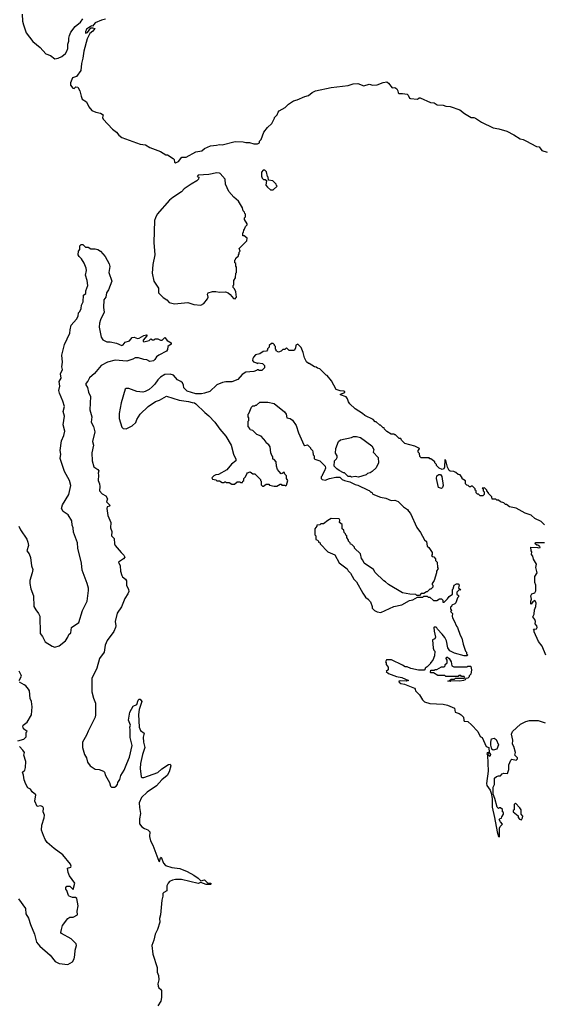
# Model space of a CAD drawing. Extents: x 1863118 to 1989590, y 394482 to 532474.
# Tile 20 of 215: x 1929496 to 1935443, y 429679 to 440853. Entities that reach past the tile are written whole.
import ezdxf

# ---------------------------------------------------------------- set-up
doc = ezdxf.new("R2010")
doc.units = 0

msp = doc.modelspace()

# ---------------------------------------------------------------- linework, layer by layer
at = {"layer": '0CON20XD'}
for points in [[(1929526, 440915), (1929530, 440835), (1929538, 440795), (1929570, 440705), (1929647, 440607), (1929729, 440539), (1929794, 440464), (1929845, 440447), (1929895, 440409), (1929934, 440416), (1929975, 440436), (1930015, 440471), (1930032, 440495), (1930042, 440525), (1930045, 440575), (1930055, 440610), (1930054, 440645), (1930064, 440674), (1930079, 440711), (1930126, 440774), (1930186, 440825), (1930215, 440864)], [(1930470, 440860), (1930425, 440848), (1930355, 440817), (1930325, 440780), (1930315, 440782), (1930300, 440775), (1930257, 440745), (1930243, 440715), (1930245, 440700), (1930265, 440708), (1930305, 440760), (1930325, 440762), (1930350, 440755), (1930326, 440724), (1930293, 440697), (1930262, 440635), (1930224, 440496), (1930213, 440415), (1930197, 440355), (1930190, 440275), (1930143, 440207), (1930097, 440193), (1930072, 440135), (1930075, 440110), (1930100, 440075), (1930115, 440072), (1930135, 440090), (1930156, 440086), (1930181, 440045), (1930194, 439986), (1930205, 439950), (1930255, 439920), (1930280, 439865), (1930314, 439824), (1930360, 439805), (1930415, 439794), (1930443, 439775), (1930436, 439745), (1930444, 439724), (1930551, 439611), (1930596, 439576), (1930624, 439544), (1930657, 439517), (1930865, 439442), (1930925, 439432), (1930975, 439402), (1931095, 439358), (1931155, 439320), (1931175, 439318), (1931239, 439279), (1931252, 439265), (1931253, 439235), (1931265, 439228), (1931300, 439245), (1931338, 439292), (1931386, 439294), (1931495, 439352), (1931565, 439363), (1931595, 439393), (1931665, 439422), (1931732, 439428), (1931765, 439438), (1931796, 439434), (1931945, 439472), (1932033, 439467), (1932065, 439458), (1932105, 439460), (1932155, 439444), (1932196, 439444), (1932218, 439455), (1932220, 439475), (1932237, 439493), (1932270, 439575), (1932311, 439629), (1932358, 439675), (1932390, 439735), (1932390, 439745), (1932420, 439775), (1932430, 439805), (1932445, 439820), (1932513, 439857), (1932550, 439895), (1932605, 439932), (1932647, 439943), (1932735, 439982), (1932775, 439992), (1932818, 440025), (1932855, 440044), (1933035, 440084), (1933225, 440106), (1933285, 440127), (1933335, 440129), (1933405, 440102), (1933465, 440121), (1933505, 440110), (1933555, 440113), (1933625, 440140), (1933665, 440147), (1933685, 440133), (1933725, 440080), (1933755, 440082), (1933778, 440068), (1933791, 440045), (1933794, 440024), (1933805, 440014), (1933845, 440016), (1933895, 440008), (1933908, 439998), (1933924, 439964), (1933935, 439959), (1934015, 439952), (1934033, 439967), (1934045, 439968), (1934163, 439913), (1934205, 439908), (1934238, 439888), (1934305, 439884), (1934335, 439870), (1934385, 439868), (1934495, 439831), (1934549, 439789), (1934623, 439743), (1934655, 439742), (1934672, 439735), (1934741, 439691), (1934875, 439626), (1934936, 439616), (1935027, 439587), (1935107, 439547), (1935180, 439500), (1935215, 439494), (1935245, 439480), (1935365, 439413), (1935395, 439410), (1935425, 439370), (1935485, 439348)], [(1931555, 437614), (1931588, 437632), (1931628, 437685), (1931637, 437705), (1931631, 437739), (1931638, 437752), (1931685, 437767), (1931725, 437769), (1931765, 437760), (1931835, 437763), (1931865, 437752), (1931886, 437736), (1931925, 437690), (1931943, 437687), (1931952, 437695), (1931957, 437705), (1931952, 437765), (1931935, 437800), (1931920, 437815), (1931920, 437835), (1931930, 437845), (1931930, 437895), (1931947, 437923), (1931950, 437975), (1931960, 437985), (1931960, 438045), (1931950, 438055), (1931950, 438085), (1931940, 438095), (1931940, 438125), (1931948, 438132), (1931952, 438148), (1931980, 438175), (1931980, 438185), (1931990, 438195), (1931990, 438215), (1932000, 438225), (1931990, 438255), (1932077, 438343), (1932080, 438375), (1932045, 438400), (1932032, 438402), (1932030, 438435), (1932038, 438442), (1932040, 438465), (1932050, 438475), (1932060, 438505), (1932080, 438525), (1932080, 438535), (1932050, 438585), (1932050, 438605), (1932060, 438615), (1932060, 438645), (1932052, 438652), (1932048, 438668), (1932033, 438683), (1932027, 438717), (1931983, 438793), (1931930, 438840), (1931873, 438905), (1931833, 438985), (1931830, 439045), (1931775, 439107), (1931765, 439113), (1931735, 439116), (1931645, 439096), (1931525, 439089), (1931512, 439075), (1931530, 439065), (1931528, 439045), (1931508, 439025), (1931442, 438985), (1931365, 438932), (1931335, 438898), (1931235, 438837), (1931196, 438804), (1931058, 438645), (1931038, 438605), (1931028, 438575), (1931018, 438325), (1931032, 438185), (1931008, 438075), (1931000, 437975), (1931020, 437885), (1931072, 437805), (1931074, 437754), (1931125, 437700), (1931168, 437675), (1931193, 437643), (1931255, 437627), (1931405, 437643), (1931475, 437620), (1931555, 437614)], [(1932375, 438922), (1932420, 438965), (1932412, 438972), (1932410, 438985), (1932370, 439025), (1932322, 439032), (1932320, 439065), (1932310, 439075), (1932300, 439125), (1932280, 439145), (1932263, 439147), (1932243, 439123), (1932244, 439076), (1932250, 439055), (1932265, 439040), (1932285, 439040), (1932298, 439028), (1932293, 438977), (1932311, 438951), (1932343, 438923), (1932375, 438922)], [(1929487, 435105), (1929507, 435065), (1929579, 434959), (1929590, 434925), (1929595, 434885), (1929577, 434825), (1929603, 434793), (1929618, 434748), (1929631, 434655), (1929644, 434615), (1929640, 434575), (1929613, 434487), (1929610, 434455), (1929623, 434395), (1929655, 434315), (1929659, 434195), (1929680, 434155), (1929712, 434115), (1929724, 434084), (1929728, 433888), (1929754, 433854), (1929784, 433794), (1929865, 433743), (1929895, 433733), (1929945, 433747), (1930015, 433804), (1930044, 433846), (1930056, 433875), (1930076, 433895), (1930086, 433955), (1930168, 434012), (1930211, 434149), (1930261, 434255), (1930279, 434375), (1930277, 434403), (1930263, 434455), (1930206, 434605), (1930198, 434685), (1930155, 434855), (1930152, 434915), (1930107, 435037), (1930104, 435085), (1930091, 435115), (1930087, 435167), (1930047, 435235), (1929992, 435272), (1929970, 435305), (1929982, 435348), (1930055, 435465), (1930077, 435565), (1930061, 435625), (1930005, 435725), (1929958, 435875), (1929964, 435924), (1929958, 435965), (1929973, 436075), (1929999, 436135), (1930011, 436185), (1929990, 436255), (1930006, 436355), (1929990, 436405), (1930006, 436465), (1929988, 436525), (1929948, 436615), (1929942, 436645), (1929952, 436695), (1929944, 436746), (1929966, 436785), (1929959, 436835), (1929981, 436885), (1929977, 436915), (1929982, 436965), (1929974, 437044), (1930005, 437167), (1930067, 437295), (1930068, 437335), (1930083, 437385), (1930143, 437455), (1930161, 437489), (1930164, 437525), (1930179, 437542), (1930194, 437575), (1930198, 437615), (1930218, 437652), (1930222, 437725), (1930246, 437745), (1930247, 437775), (1930270, 437835), (1930263, 437895), (1930245, 437955), (1930257, 438005), (1930252, 438035), (1930230, 438090), (1930199, 438139), (1930171, 438165), (1930160, 438185), (1930163, 438227), (1930180, 438245), (1930180, 438285), (1930195, 438300), (1930215, 438300), (1930245, 438270), (1930275, 438270), (1930304, 438254), (1930355, 438252), (1930385, 438244), (1930414, 438225), (1930466, 438165), (1930514, 438084), (1930521, 438051), (1930507, 437985), (1930544, 437885), (1930505, 437788), (1930482, 437755), (1930474, 437705), (1930451, 437675), (1930448, 437585), (1930455, 437535), (1930414, 437446), (1930401, 437409), (1930399, 437365), (1930422, 437252), (1930440, 437220), (1930485, 437197), (1930525, 437196), (1930595, 437182), (1930655, 437157), (1930672, 437165), (1930695, 437194), (1930742, 437208), (1930775, 437248), (1930795, 437250), (1930835, 437236), (1930855, 437239), (1930905, 437269), (1930935, 437276), (1930940, 437275), (1930940, 437265), (1930897, 437215), (1930897, 437205), (1930906, 437196), (1930965, 437213), (1930985, 437230), (1931005, 437218), (1931022, 437218), (1931035, 437230), (1931065, 437230), (1931095, 437217), (1931115, 437217), (1931145, 437247), (1931171, 437211), (1931217, 437185), (1931215, 437170), (1931178, 437145), (1931175, 437110), (1931165, 437090), (1931075, 437047), (1931052, 437028), (1931032, 436995), (1931015, 436981), (1930975, 436974), (1930942, 436992), (1930905, 436996), (1930846, 437016), (1930806, 437014), (1930780, 437000), (1930715, 436978), (1930581, 436989), (1930495, 436968), (1930423, 436927), (1930345, 436836), (1930290, 436790), (1930271, 436749), (1930247, 436725), (1930248, 436708), (1930268, 436678), (1930277, 436625), (1930299, 436575), (1930292, 436425), (1930315, 436345), (1930310, 436285), (1930333, 436235), (1930348, 436175), (1930323, 436065), (1930335, 436025), (1930317, 435937), (1930320, 435845), (1930338, 435778), (1930385, 435748), (1930394, 435735), (1930388, 435708), (1930393, 435685), (1930389, 435625), (1930403, 435585), (1930405, 435555), (1930402, 435505), (1930435, 435472), (1930475, 435451), (1930494, 435415), (1930483, 435383), (1930520, 435345), (1930515, 435332), (1930490, 435325), (1930487, 435305), (1930496, 435225), (1930531, 435145), (1930526, 435085), (1930544, 435045), (1930541, 434995), (1930568, 434965), (1930573, 434905), (1930581, 434885), (1930648, 434805), (1930681, 434775), (1930690, 434755), (1930676, 434735), (1930618, 434695), (1930637, 434655), (1930642, 434595), (1930656, 434545), (1930665, 434530), (1930699, 434505), (1930711, 434485), (1930709, 434435), (1930732, 434385), (1930736, 434365), (1930725, 434336), (1930690, 434285), (1930652, 434188), (1930605, 434119)], [(1935455, 435122), (1935417, 435157), (1935345, 435192), (1935305, 435230), (1935235, 435252), (1935135, 435308), (1935060, 435325), (1935025, 435350), (1935015, 435350), (1934995, 435370), (1934955, 435380), (1934935, 435400), (1934915, 435400), (1934905, 435410), (1934862, 435412), (1934858, 435438), (1934820, 435475), (1934820, 435485), (1934800, 435505), (1934800, 435515), (1934775, 435540), (1934750, 435535), (1934758, 435528), (1934760, 435505), (1934770, 435495), (1934770, 435465), (1934755, 435450), (1934725, 435450), (1934705, 435470), (1934695, 435470), (1934682, 435482), (1934680, 435505), (1934670, 435515), (1934668, 435528), (1934638, 435558), (1934625, 435560), (1934615, 435550), (1934605, 435550), (1934588, 435568), (1934575, 435570), (1934560, 435585), (1934558, 435618), (1934522, 435642), (1934520, 435655), (1934498, 435688), (1934475, 435690), (1934450, 435715), (1934427, 435727), (1934385, 435730), (1934375, 435738), (1934356, 435775), (1934335, 435850), (1934325, 435860), (1934320, 435775), (1934313, 435757), (1934295, 435748), (1934260, 435765), (1934230, 435795), (1934230, 435805), (1934210, 435825), (1934210, 435835), (1934165, 435870), (1934155, 435870), (1934145, 435880), (1934055, 435880), (1934040, 435895), (1934038, 435928), (1934020, 435945), (1934020, 435965), (1934038, 435982), (1934038, 435988), (1933985, 436012), (1933870, 436045), (1933832, 436082), (1933825, 436100), (1933805, 436100), (1933765, 436140), (1933755, 436140), (1933745, 436150), (1933715, 436150), (1933665, 436180), (1933640, 436205), (1933635, 436220), (1933625, 436220), (1933595, 436250), (1933585, 436250), (1933545, 436290), (1933535, 436290), (1933510, 436315), (1933415, 436360), (1933390, 436385), (1933307, 436437), (1933244, 436494), (1933230, 436515), (1933219, 436549), (1933204, 436574), (1933140, 436595), (1933140, 436605), (1933187, 436623), (1933188, 436628), (1933176, 436636), (1933135, 436640), (1933090, 436655), (1933038, 436755), (1932990, 436815), (1932975, 436820), (1932905, 436890), (1932878, 436898), (1932865, 436910), (1932843, 436913), (1932785, 436950), (1932775, 436950), (1932755, 436970), (1932732, 437015), (1932716, 437076), (1932692, 437132), (1932655, 437170), (1932632, 437158), (1932630, 437125), (1932615, 437100), (1932555, 437100), (1932525, 437130), (1932508, 437112), (1932485, 437110), (1932465, 437090), (1932435, 437080), (1932410, 437095), (1932410, 437105), (1932400, 437115), (1932400, 437145), (1932390, 437155), (1932390, 437165), (1932375, 437180), (1932355, 437180), (1932330, 437155), (1932330, 437135), (1932312, 437118), (1932310, 437105), (1932298, 437092), (1932263, 437087), (1932225, 437060), (1932175, 437050), (1932150, 437025), (1932143, 437007), (1932140, 436985), (1932152, 436972), (1932185, 436960), (1932195, 436950), (1932205, 436960), (1932255, 436950), (1932278, 436928), (1932277, 436903), (1932245, 436870), (1932215, 436870), (1932205, 436880), (1932195, 436880), (1932185, 436870), (1932155, 436862), (1932065, 436852), (1932022, 436825), (1931975, 436768), (1931905, 436742), (1931837, 436743), (1931800, 436735), (1931735, 436708), (1931656, 436634), (1931595, 436613), (1931563, 436607), (1931495, 436608), (1931398, 436638), (1931360, 436675), (1931357, 436707), (1931345, 436730), (1931327, 436747), (1931290, 436765), (1931245, 436818), (1931205, 436832), (1931145, 436828), (1931094, 436796), (1931064, 436766), (1931033, 436717), (1931000, 436685), (1930965, 436658), (1930920, 436635), (1930895, 436627), (1930825, 436632), (1930735, 436667), (1930705, 436668), (1930695, 436660), (1930649, 436505), (1930627, 436385), (1930627, 436327), (1930655, 436230), (1930673, 436213), (1930705, 436210), (1930775, 436242), (1930815, 436282), (1930827, 436315), (1930864, 436376), (1930955, 436463), (1931039, 436521), (1931084, 436536), (1931165, 436582), (1931306, 436536), (1931415, 436521), (1931455, 436507), (1931480, 436505), (1931498, 436495), (1931598, 436395), (1931646, 436356), (1931712, 436285), (1931768, 436205), (1931838, 436125), (1931898, 436025), (1931923, 435923), (1931952, 435865), (1931950, 435845), (1931901, 435809), (1931850, 435745), (1931755, 435692), (1931725, 435688), (1931700, 435675), (1931680, 435655), (1931685, 435640), (1931725, 435630), (1931735, 435620), (1931765, 435620), (1931795, 435600), (1931815, 435600), (1931825, 435610), (1931835, 435610), (1931845, 435600), (1931875, 435600), (1931905, 435580), (1931935, 435580), (1931965, 435610), (1931995, 435610), (1932005, 435600), (1932028, 435602), (1932030, 435615), (1932040, 435625), (1932040, 435645), (1932060, 435665), (1932075, 435700), (1932085, 435710), (1932115, 435720), (1932145, 435700), (1932168, 435698), (1932230, 435635), (1932230, 435625), (1932240, 435615), (1932240, 435575), (1932255, 435560), (1932265, 435560), (1932295, 435580), (1932325, 435580), (1932335, 435570), (1932385, 435560), (1932415, 435560), (1932455, 435580), (1932465, 435580), (1932475, 435570), (1932505, 435570), (1932517, 435563), (1932528, 435572), (1932542, 435625), (1932528, 435645), (1932528, 435675), (1932508, 435695), (1932498, 435718), (1932478, 435702), (1932465, 435700), (1932442, 435725), (1932425, 435750), (1932412, 435785), (1932408, 435835), (1932385, 435860), (1932370, 435865), (1932370, 435895), (1932365, 435900), (1932348, 435938), (1932340, 436005), (1932325, 436030), (1932295, 436050), (1932290, 436065), (1932238, 436128), (1932190, 436145), (1932145, 436190), (1932115, 436200), (1932110, 436215), (1932090, 436235), (1932090, 436295), (1932100, 436305), (1932100, 436335), (1932090, 436345), (1932090, 436375), (1932098, 436382), (1932130, 436455), (1932145, 436470), (1932165, 436470), (1932175, 436480), (1932185, 436480), (1932225, 436513), (1932315, 436513), (1932385, 436497), (1932505, 436402), (1932521, 436375), (1932532, 436335), (1932567, 436327), (1932595, 436308), (1932636, 436246), (1932663, 436165), (1932725, 436030), (1932735, 436020), (1932765, 436030), (1932800, 435995), (1932800, 435985), (1932820, 435965), (1932827, 435947), (1932830, 435915), (1932840, 435905), (1932840, 435875), (1932850, 435865), (1932906, 435846), (1932967, 435787), (1932968, 435765), (1932957, 435733), (1932930, 435685), (1932930, 435675), (1932920, 435665), (1932920, 435645), (1932930, 435635), (1932965, 435628), (1933014, 435646), (1933085, 435662), (1933132, 435662), (1933160, 435635), (1933185, 435622), (1933247, 435607), (1933305, 435578), (1933335, 435572), (1933453, 435513)], [(1933265, 435660), (1933257, 435667), (1933225, 435670), (1933185, 435710), (1933175, 435710), (1933125, 435738), (1933097, 435757), (1933068, 435788), (1933073, 435847), (1933095, 435870), (1933100, 435885), (1933100, 435905), (1933082, 435935), (1933088, 435985), (1933118, 436065), (1933140, 436085), (1933265, 436112), (1933287, 436123), (1933323, 436123), (1933365, 436110), (1933496, 436016), (1933518, 435975), (1933510, 435945), (1933568, 435885), (1933570, 435825), (1933543, 435767), (1933500, 435725), (1933475, 435710), (1933448, 435702), (1933432, 435688), (1933345, 435662), (1933305, 435668), (1933265, 435660)], [(1934285, 435534), (1934253, 435545), (1934228, 435645), (1934234, 435676), (1934255, 435692), (1934275, 435691), (1934289, 435669), (1934304, 435565), (1934298, 435545), (1934285, 435534)], [(1933453, 435513), (1933465, 435510), (1933485, 435490), (1933495, 435490), (1933505, 435470), (1933595, 435434), (1933655, 435423), (1933715, 435397), (1933755, 435400), (1933794, 435384), (1933854, 435324), (1933900, 435295), (1933910, 435275), (1933935, 435250), (1934005, 435090), (1934048, 435035), (1934095, 434950), (1934115, 434930), (1934125, 434880), (1934143, 434863), (1934180, 434805), (1934180, 434785), (1934173, 434773), (1934182, 434762), (1934198, 434758), (1934220, 434735), (1934220, 434715), (1934238, 434695), (1934240, 434635), (1934250, 434625), (1934230, 434595), (1934230, 434575), (1934202, 434488), (1934180, 434455), (1934180, 434445), (1934190, 434435), (1934188, 434412), (1934165, 434390), (1934155, 434390), (1934125, 434360), (1934115, 434360), (1934085, 434340), (1934055, 434340), (1934035, 434320), (1934005, 434320), (1933995, 434330), (1933927, 434333), (1933845, 434350), (1933685, 434442), (1933650, 434475), (1933630, 434485), (1933535, 434580), (1933513, 434613), (1933410, 434685), (1933395, 434720), (1933378, 434738), (1933365, 434790), (1933300, 434855), (1933300, 434865), (1933268, 434898), (1933252, 434902), (1933250, 434915), (1933230, 434935), (1933230, 434945), (1933210, 434975), (1933210, 434995), (1933202, 435002), (1933198, 435018), (1933182, 435032), (1933178, 435058), (1933160, 435075), (1933160, 435125), (1933130, 435145), (1933132, 435175), (1933123, 435187), (1933035, 435192), (1932995, 435170), (1932945, 435130), (1932915, 435130), (1932905, 435120), (1932870, 435115), (1932870, 435105), (1932850, 435075), (1932850, 435005), (1932860, 434995), (1932860, 434955), (1932878, 434948), (1932890, 434935), (1932890, 434925), (1932910, 434915), (1932910, 434905), (1932994, 434814), (1933075, 434780), (1933125, 434690), (1933215, 434620), (1933225, 434600), (1933255, 434570), (1933292, 434505), (1933322, 434475), (1933392, 434345), (1933425, 434300), (1933445, 434280), (1933455, 434280), (1933460, 434265), (1933480, 434245), (1933500, 434195), (1933500, 434175), (1933525, 434150), (1933555, 434132), (1933596, 434124), (1933746, 434194), (1933835, 434213), (1933925, 434262), (1933962, 434268), (1934015, 434300), (1934075, 434300), (1934085, 434310), (1934125, 434310), (1934135, 434300), (1934155, 434300), (1934195, 434260), (1934235, 434260), (1934265, 434280), (1934285, 434280), (1934300, 434265), (1934302, 434242), (1934315, 434242), (1934355, 434280), (1934374, 434306), (1934410, 434335), (1934410, 434385), (1934420, 434395), (1934430, 434435), (1934455, 434450), (1934475, 434450), (1934487, 434435), (1934480, 434405), (1934506, 434384), (1934482, 434378), (1934460, 434355), (1934460, 434335), (1934478, 434318), (1934480, 434305), (1934468, 434292), (1934450, 434235), (1934438, 434222), (1934402, 434208), (1934400, 434195), (1934390, 434185), (1934390, 434165), (1934398, 434158), (1934400, 434145), (1934390, 434135), (1934410, 434115), (1934408, 434085), (1934413, 434063), (1934432, 434032), (1934455, 433970), (1934468, 433955), (1934498, 433868), (1934518, 433835), (1934532, 433765), (1934560, 433685), (1934570, 433675), (1934570, 433655), (1934580, 433645), (1934578, 433632), (1934545, 433632), (1934435, 433663), (1934381, 433691), (1934360, 433725), (1934342, 433805), (1934325, 433840), (1934295, 433880), (1934240, 433935), (1934235, 433950), (1934225, 433960), (1934205, 433960), (1934200, 433955), (1934202, 433915), (1934217, 433845), (1934210, 433825), (1934183, 433815), (1934192, 433722), (1934199, 433699), (1934212, 433685), (1934208, 433635), (1934187, 433583), (1934160, 433555), (1934160, 433545), (1934125, 433510), (1934100, 433495), (1934100, 433485), (1934088, 433472), (1934025, 433470), (1933938, 433488), (1933895, 433508), (1933875, 433508), (1933845, 433528), (1933717, 433587), (1933662, 433588), (1933652, 433565), (1933660, 433555), (1933660, 433535), (1933680, 433505), (1933680, 433475), (1933660, 433455), (1933685, 433432), (1933775, 433400), (1933835, 433388), (1933910, 433355), (1933885, 433348), (1933821, 433351), (1933803, 433345), (1933807, 433335), (1933825, 433320), (1933865, 433312), (1933980, 433265), (1933987, 433257), (1933990, 433235), (1934035, 433190), (1934070, 433135), (1934093, 433113), (1934155, 433093), (1934306, 433086), (1934355, 433073), (1934435, 433038), (1934442, 432995), (1934489, 432979), (1934511, 432965), (1934537, 432937), (1934539, 432905), (1934545, 432894), (1934585, 432887), (1934629, 432849), (1934698, 432775), (1934725, 432718), (1934748, 432708), (1934794, 432605), (1934823, 432593), (1934828, 432538), (1934842, 432515), (1934835, 432490), (1934818, 432508), (1934820, 432535), (1934805, 432532), (1934802, 432525), (1934810, 432505), (1934816, 432326), (1934798, 432185), (1934803, 432163), (1934840, 432110), (1934850, 432075), (1934861, 432015), (1934863, 431915), (1934888, 431798), (1934918, 431635), (1934932, 431585), (1934945, 431580)], [(1935473, 433643), (1935430, 433745), (1935388, 433795), (1935338, 433905), (1935340, 433925), (1935332, 433938), (1935365, 433940), (1935373, 433957), (1935369, 433975), (1935352, 433995), (1935354, 434025), (1935348, 434045), (1935324, 434075), (1935340, 434105), (1935342, 434155), (1935357, 434195), (1935360, 434235), (1935345, 434260), (1935322, 434248), (1935305, 434220), (1935300, 434225), (1935300, 434255), (1935310, 434275), (1935302, 434315), (1935314, 434336), (1935345, 434350), (1935359, 434371), (1935359, 434435), (1935348, 434465), (1935348, 434535), (1935372, 434575), (1935356, 434635), (1935367, 434675), (1935332, 434732), (1935324, 434764), (1935308, 434785), (1935312, 434815), (1935303, 434825), (1935302, 434865), (1935375, 434862), (1935385, 434858), (1935408, 434862), (1935405, 434880), (1935395, 434880), (1935385, 434890), (1935368, 434888), (1935350, 434905), (1935355, 434918), (1935455, 434918)], [(1930605, 434119), (1930581, 434025), (1930588, 433975), (1930585, 433955), (1930565, 433908), (1930491, 433809), (1930469, 433755), (1930455, 433675), (1930404, 433605), (1930372, 433495), (1930316, 433375), (1930317, 433225), (1930333, 433155), (1930358, 433095), (1930359, 432965), (1930353, 432937), (1930273, 432777), (1930257, 432733), (1930208, 432655), (1930210, 432595), (1930234, 432515), (1930256, 432475), (1930268, 432428), (1930296, 432385), (1930355, 432348), (1930400, 432345), (1930450, 432325), (1930459, 432315), (1930470, 432275), (1930516, 432196), (1930528, 432155), (1930540, 432145), (1930555, 432143), (1930575, 432143), (1930592, 432155), (1930608, 432172), (1930611, 432195), (1930635, 432230), (1930644, 432276), (1930684, 432335), (1930715, 432410), (1930742, 432485), (1930773, 432615), (1930753, 432705), (1930753, 432793), (1930747, 432825), (1930756, 432845), (1930734, 432905), (1930749, 432995), (1930785, 433062), (1930827, 433083), (1930841, 433129), (1930855, 433141), (1930865, 433141), (1930884, 433115), (1930852, 433025), (1930846, 432966), (1930855, 432825), (1930869, 432785), (1930910, 432755), (1930899, 432709), (1930904, 432655), (1930918, 432595), (1930891, 432515), (1930868, 432412), (1930865, 432355), (1930875, 432260), (1930885, 432251), (1930905, 432251), (1931065, 432309), (1931109, 432351), (1931185, 432402), (1931205, 432404), (1931213, 432385), (1931195, 432317), (1931170, 432275), (1931112, 432228), (1931050, 432160), (1930944, 432085), (1930881, 432025), (1930854, 431965), (1930857, 431913), (1930868, 431845), (1930857, 431785), (1930856, 431726), (1930885, 431693), (1930912, 431675), (1930950, 431660), (1930973, 431635), (1930972, 431585), (1930983, 431535), (1931010, 431485), (1931075, 431302), (1931085, 431300), (1931095, 431340), (1931105, 431348), (1931131, 431281), (1931154, 431254), (1931225, 431233), (1931315, 431220), (1931397, 431187), (1931475, 431144), (1931522, 431112), (1931555, 431080), (1931595, 431090), (1931629, 431059), (1931668, 431055), (1931671, 431045), (1931662, 431038), (1931615, 431039), (1931555, 431060), (1931525, 431050), (1931334, 431094), (1931265, 431095), (1931231, 431089), (1931198, 431072), (1931182, 431055), (1931168, 431025), (1931166, 430965), (1931132, 430948), (1931122, 430935), (1931122, 430905), (1931109, 430861), (1931096, 430694), (1931084, 430654), (1931088, 430612), (1931062, 430528), (1931036, 430474), (1931020, 430405), (1930996, 430345), (1931008, 430248), (1931059, 430095), (1931056, 430045), (1931071, 430005), (1931076, 429955), (1931065, 429910), (1931068, 429885), (1931077, 429865), (1931095, 429852), (1931106, 429836), (1931108, 429755), (1931100, 429715), (1931065, 429662)], [(1934385, 433342), (1934360, 433345), (1934378, 433352), (1934395, 433370), (1934435, 433370), (1934445, 433380), (1934545, 433380), (1934550, 433385), (1934545, 433400), (1934515, 433400), (1934505, 433410), (1934485, 433410), (1934475, 433400), (1934335, 433400), (1934325, 433410), (1934245, 433410), (1934195, 433440), (1934165, 433440), (1934160, 433445), (1934165, 433470), (1934205, 433470), (1934215, 433480), (1934235, 433480), (1934285, 433510), (1934315, 433510), (1934328, 433522), (1934330, 433535), (1934350, 433555), (1934350, 433585), (1934340, 433605), (1934345, 433620), (1934355, 433620), (1934372, 433605), (1934398, 433565), (1934402, 433522), (1934425, 433510), (1934575, 433510), (1934585, 433518), (1934615, 433518), (1934621, 433511), (1934629, 433475), (1934620, 433425), (1934602, 433408), (1934600, 433395), (1934585, 433380), (1934562, 433378), (1934555, 433360), (1934535, 433353), (1934495, 433348), (1934395, 433350), (1934385, 433342)], [(1929490, 433355), (1929516, 433404), (1929515, 433415), (1929490, 433460)], [(1929475, 432670), (1929544, 432686), (1929570, 432715), (1929572, 432765), (1929580, 432775), (1929538, 432805), (1929534, 432835), (1929536, 432845), (1929581, 432879), (1929630, 432965), (1929639, 433055), (1929629, 433115), (1929615, 433150), (1929607, 433235), (1929597, 433257), (1929565, 433294), (1929546, 433306), (1929494, 433335)], [(1934945, 431580), (1934944, 431676), (1934952, 431695), (1934980, 431725), (1934955, 431750), (1934942, 431778), (1934952, 431788), (1934968, 431792), (1934970, 431805), (1934990, 431835), (1934990, 431855), (1934980, 431865), (1934978, 431888), (1934955, 431910), (1934945, 431910), (1934935, 431900), (1934920, 431915), (1934893, 432015), (1934874, 432064), (1934874, 432144), (1934890, 432175), (1934890, 432245), (1934910, 432265), (1934935, 432272), (1934958, 432272), (1934977, 432293), (1934995, 432302), (1935035, 432300), (1935050, 432345), (1935052, 432395), (1935072, 432448), (1935085, 432460), (1935135, 432450), (1935150, 432465), (1935150, 432475), (1935120, 432505), (1935128, 432535), (1935107, 432605), (1935092, 432632), (1935096, 432675), (1935082, 432745), (1935094, 432776), (1935185, 432858), (1935245, 432888), (1935285, 432900), (1935385, 432900), (1935465, 432872)], [(1934875, 432564), (1934859, 432575), (1934848, 432618), (1934846, 432654), (1934855, 432692), (1934885, 432698), (1934909, 432685), (1934932, 432625), (1934915, 432576), (1934875, 432564)], [(1929483, 430875), (1929561, 430765), (1929566, 430705), (1929597, 430655), (1929619, 430585), (1929664, 430474), (1929688, 430385), (1929725, 430339), (1929844, 430235), (1929900, 430165), (1929945, 430141), (1930045, 430132), (1930095, 430161), (1930115, 430195), (1930124, 430235), (1930125, 430295), (1930140, 430345), (1930138, 430365), (1930082, 430422), (1929971, 430481), (1929963, 430495), (1929971, 430529), (1929984, 430575), (1930045, 430654), (1930065, 430666), (1930105, 430668), (1930154, 430696), (1930149, 430735), (1930162, 430795), (1930145, 430878), (1930132, 430892), (1930095, 430890), (1930060, 430905), (1930050, 430915), (1930032, 430972), (1930020, 430985), (1930020, 431005), (1930032, 431018), (1930065, 431020), (1930105, 430980), (1930124, 431055), (1930063, 431135), (1930048, 431175), (1930038, 431225), (1930078, 431235), (1930082, 431245), (1930075, 431268), (1929987, 431377), (1929888, 431448), (1929808, 431515), (1929785, 431550), (1929766, 431595), (1929746, 431655), (1929748, 431712), (1929775, 431795), (1929777, 431825), (1929762, 431865), (1929767, 431905), (1929760, 431920), (1929735, 431931), (1929694, 431923), (1929668, 431985), (1929678, 432055), (1929639, 432089), (1929620, 432120), (1929588, 432135), (1929565, 432179), (1929548, 432225), (1929541, 432281), (1929528, 432315), (1929554, 432336), (1929564, 432365), (1929566, 432435), (1929544, 432505), (1929550, 432535), (1929534, 432564), (1929494, 432605)], [(1935195, 431773), (1935208, 431795), (1935210, 431815), (1935190, 431835), (1935190, 431885), (1935175, 431910), (1935125, 431960), (1935110, 431945), (1935110, 431885), (1935102, 431878), (1935100, 431865), (1935158, 431818), (1935158, 431798), (1935171, 431781), (1935195, 431773)]]:
    msp.add_lwpolyline(points, dxfattribs=at)

doc.saveas('drawing.dxf')
